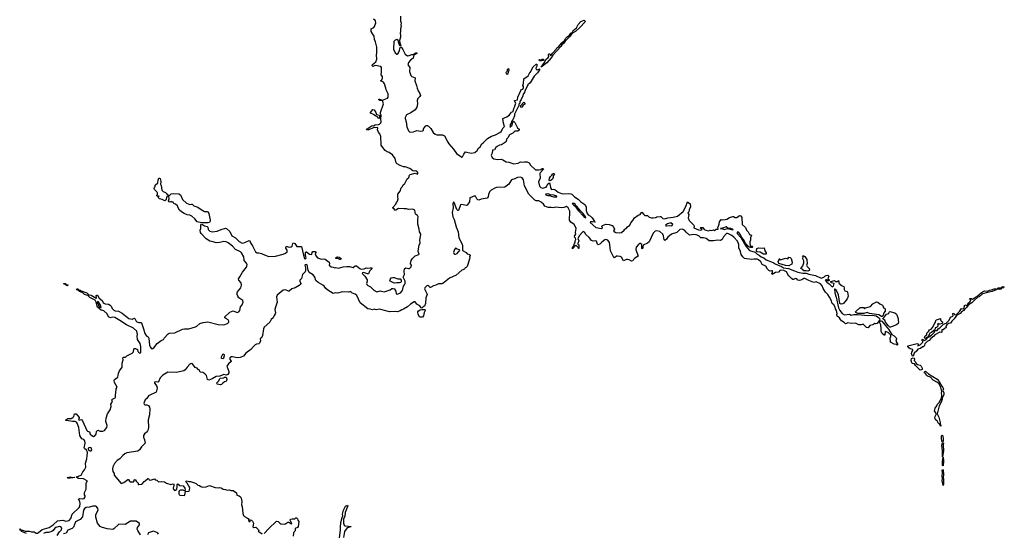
# Model space of a CAD drawing. Extents: x 2673234 to 2760940, y 830506 to 955455.
# Tile 19 of 62: x 2694705 to 2712458, y 871570 to 880829. Entities that reach past the tile are written whole.
import ezdxf

# ---------------------------------------------------------------- set-up
doc = ezdxf.new("R2010")
doc.units = 0

msp = doc.modelspace()

# ---------------------------------------------------------------- linework, layer by layer
at = {"layer": '0CON10XD'}
for points in [[(2701231, 879925), (2701229, 879969), (2701214, 879984), (2701115, 880004), (2701075, 879983), (2701058, 879995), (2701065, 880022), (2701129, 880071), (2701143, 880115), (2701136, 880195), (2701144, 880226), (2701146, 880335), (2701123, 880433), (2701104, 880475), (2701094, 880534), (2701058, 880585), (2701042, 880615), (2701040, 880635), (2701042, 880665), (2701089, 880691), (2701103, 880707), (2701124, 880775), (2701120, 880810), (2701106, 880826), (2701086, 880836)], [(2701573, 880893), (2701574, 880805), (2701582, 880775), (2701576, 880736), (2701586, 880705), (2701574, 880666), (2701574, 880616), (2701566, 880585), (2701572, 880545), (2701570, 880515), (2701556, 880455), (2701561, 880411), (2701577, 880365)], [(2704105, 879973), (2704165, 880055), (2704191, 880109), (2704236, 880145), (2704244, 880166), (2704239, 880195), (2704245, 880215), (2704263, 880213), (2704274, 880184), (2704285, 880188), (2704312, 880228), (2704376, 880295), (2704390, 880320), (2704427, 880343), (2704479, 880411), (2704528, 880452), (2704553, 880497), (2704575, 880523), (2704617, 880553), (2704645, 880588), (2704676, 880604), (2704686, 880635), (2704746, 880684), (2704775, 880742), (2704824, 880796), (2704885, 880820), (2704902, 880805), (2704892, 880785), (2704808, 880692), (2704725, 880615), (2704661, 880580), (2704632, 880535), (2704592, 880498), (2704539, 880441), (2704515, 880407), (2704482, 880378), (2704465, 880347), (2704320, 880190), (2704289, 880141), (2704208, 880052), (2704105, 879973)], [(2701577, 880365), (2701565, 880360), (2701547, 880385), (2701527, 880455), (2701505, 880473), (2701475, 880459), (2701454, 880435), (2701446, 880295), (2701473, 880233), (2701505, 880210), (2701515, 880208), (2701525, 880213), (2701537, 880233), (2701554, 880275), (2701564, 880326), (2701575, 880340), (2701595, 880323), (2701614, 880294), (2701655, 880210), (2701695, 880179), (2701729, 880181), (2701775, 880203), (2701798, 880202), (2701845, 880230), (2701862, 880232), (2701870, 880225), (2701838, 880202), (2701812, 880198), (2701800, 880135), (2701751, 880099), (2701713, 880057), (2701704, 880015), (2701739, 879969), (2701732, 879895), (2701760, 879825), (2701778, 879808), (2701834, 879784), (2701832, 879725), (2701862, 879645), (2701869, 879595), (2701889, 879545), (2701918, 879498), (2701929, 879465), (2701920, 879445), (2701885, 879410), (2701869, 879375), (2701876, 879315), (2701864, 879255), (2701834, 879206), (2701758, 879152), (2701681, 879115), (2701654, 879065), (2701654, 879045), (2701675, 878990), (2701685, 878895), (2701714, 878825), (2701735, 878807), (2701755, 878800), (2701805, 878806), (2701865, 878830), (2701935, 878820), (2701975, 878824), (2701987, 878835), (2701985, 878860), (2702021, 878909), (2702035, 878920), (2702055, 878920), (2702075, 878910), (2702120, 878865), (2702159, 878795), (2702195, 878766), (2702225, 878754), (2702331, 878751), (2702366, 878736), (2702425, 878619), (2702445, 878591), (2702527, 878495), (2702580, 878415), (2702675, 878353), (2702692, 878358), (2702713, 878407), (2702745, 878444), (2702845, 878425), (2702914, 878436), (2702955, 878470), (2702976, 878515), (2703005, 878536), (2703035, 878594), (2703067, 878613), (2703142, 878685), (2703210, 878730), (2703284, 878756), (2703363, 878795), (2703386, 878814), (2703425, 878882), (2703447, 878905), (2703427, 878965), (2703418, 879045), (2703491, 879079), (2703538, 879115), (2703575, 879163), (2703602, 879175), (2703613, 879227), (2703627, 879253), (2703652, 879325), (2703624, 879365), (2703626, 879374), (2703678, 879385), (2703685, 879430), (2703740, 879555), (2703755, 879570), (2703775, 879578), (2703787, 879605), (2703788, 879625), (2703778, 879645), (2703791, 879679), (2703793, 879765), (2703875, 879818), (2703902, 879875), (2703918, 879885), (2703932, 879928), (2703965, 879978), (2704015, 880030), (2704030, 880025), (2704027, 879993), (2704011, 879955), (2704015, 879932), (2704035, 879926), (2704075, 879942), (2704080, 879925), (2704039, 879871), (2703980, 879810), (2703909, 879691), (2703867, 879653), (2703857, 879623), (2703812, 879545), (2703806, 879515), (2703785, 879489), (2703777, 879455), (2703748, 879392), (2703724, 879355), (2703720, 879325), (2703704, 879305), (2703707, 879283), (2703629, 879125), (2703624, 879096), (2703594, 879026), (2703571, 878995), (2703567, 878963), (2703551, 878939), (2703548, 878902), (2703542, 878892), (2703582, 878925), (2703598, 878982), (2703605, 878992), (2703615, 878993), (2703633, 878975), (2703682, 878882), (2703710, 878855), (2703712, 878835), (2703688, 878822), (2703630, 878820), (2703595, 878784), (2703537, 878753), (2703509, 878701), (2703484, 878675), (2703476, 878635), (2703467, 878623), (2703395, 878571), (2703355, 878566), (2703315, 878546), (2703289, 878525), (2703268, 878485), (2703232, 878478), (2703224, 878425), (2703209, 878385), (2703225, 878342), (2703252, 878322), (2703327, 878307), (2703385, 878313), (2703415, 878303), (2703475, 878266), (2703525, 878259), (2703615, 878231), (2703695, 878244), (2703734, 878266), (2703765, 878259), (2703805, 878269), (2703855, 878268), (2703890, 878250), (2703918, 878208), (2704005, 878123), (2704065, 878124), (2704099, 878131), (2704125, 878146), (2704146, 878146), (2704150, 878135), (2704091, 878070), (2704084, 878056), (2704092, 877975), (2704058, 877905), (2704080, 877825), (2704103, 877803), (2704133, 877793), (2704195, 877808), (2704212, 877825), (2704213, 877845), (2704225, 877872), (2704255, 877890), (2704269, 877845), (2704274, 877795), (2704295, 877766), (2704329, 877771), (2704353, 877765), (2704415, 877720), (2704474, 877694), (2704515, 877688), (2704592, 877698), (2704642, 877692), (2704662, 877682), (2704706, 877635), (2704775, 877595), (2704823, 877543), (2704897, 877497), (2704917, 877455), (2704919, 877389), (2704937, 877337), (2704955, 877312), (2704995, 877288), (2705029, 877255), (2705061, 877201), (2705080, 877185), (2705075, 877180), (2705035, 877186), (2704995, 877182), (2704991, 877175), (2705095, 877082), (2705195, 877063), (2705212, 877075), (2705204, 877106), (2705212, 877118), (2705275, 877144), (2705335, 877136), (2705385, 877120), (2705419, 877085), (2705430, 877055), (2705414, 877025), (2705421, 877011), (2705455, 876991), (2705515, 876986), (2705555, 876995), (2705606, 877035), (2705615, 877052), (2705642, 877065), (2705665, 877096), (2705704, 877126), (2705725, 877164), (2705763, 877207), (2705792, 877255), (2705855, 877304), (2705892, 877318), (2705915, 877352), (2705925, 877358), (2705956, 877315), (2705975, 877301), (2705995, 877297), (2706025, 877302), (2706055, 877270), (2706095, 877256), (2706125, 877256), (2706174, 877266), (2706195, 877276), (2706255, 877282), (2706265, 877280), (2706303, 877243), (2706332, 877238), (2706391, 877259), (2706485, 877267), (2706565, 877288), (2706667, 877373), (2706717, 877463), (2706745, 877548), (2706795, 877507), (2706802, 877455), (2706775, 877400), (2706772, 877368), (2706752, 877348), (2706772, 877315), (2706757, 877255), (2706779, 877209), (2706863, 877123), (2706867, 877103), (2706860, 877085), (2706863, 877075), (2706945, 877039), (2706985, 877034), (2707010, 877045), (2706998, 877058), (2706985, 877060), (2706980, 877075), (2706985, 877080), (2707025, 877080), (2707047, 877047), (2707076, 877036), (2707125, 877025), (2707155, 877036), (2707185, 877030), (2707215, 877040), (2707235, 877030), (2707265, 877052), (2707298, 877055), (2707292, 877075), (2707319, 877145), (2707323, 877185), (2707352, 877228), (2707385, 877222), (2707425, 877227), (2707455, 877236), (2707504, 877266), (2707565, 877284), (2707575, 877283), (2707605, 877264), (2707635, 877264), (2707685, 877301), (2707705, 877292), (2707723, 877265), (2707734, 877134), (2707793, 877085), (2707812, 877035), (2707838, 877005), (2707865, 876958), (2707898, 876945), (2707879, 876895), (2707883, 876855), (2707870, 876825), (2707869, 876805), (2707878, 876755), (2707915, 876748), (2707922, 876735), (2707915, 876722), (2707880, 876725), (2707855, 876731), (2707820, 876760), (2707789, 876799), (2707756, 876865), (2707719, 876909), (2707694, 876965), (2707665, 876996), (2707642, 876998), (2707644, 876975), (2707710, 876900), (2707795, 876748), (2707865, 876671), (2707967, 876637), (2708003, 876603), (2708036, 876586), (2708075, 876552), (2708125, 876535), (2708165, 876500), (2708290, 876450), (2708325, 876429), (2708439, 876379), (2708475, 876357), (2708565, 876342), (2708675, 876299), (2708735, 876279), (2708825, 876262), (2708885, 876258), (2708935, 876239), (2709056, 876216), (2709155, 876172), (2709204, 876186), (2709223, 876207), (2709245, 876220), (2709275, 876222), (2709293, 876205), (2709278, 876155), (2709298, 876138), (2709302, 876125), (2709295, 876120), (2709275, 876122), (2709245, 876140), (2709230, 876135), (2709257, 876095), (2709298, 876068), (2709355, 876016), (2709377, 876023), (2709390, 876075), (2709342, 876085), (2709333, 876095), (2709332, 876108), (2709395, 876130), (2709415, 876108), (2709433, 876107), (2709449, 876111), (2709467, 876127), (2709476, 876106), (2709473, 876087), (2709481, 876071), (2709532, 876032), (2709565, 876018), (2709573, 875995), (2709573, 875965), (2709585, 875940), (2709625, 875930), (2709633, 875915), (2709646, 875845), (2709625, 875797), (2709582, 875742), (2709565, 875717), (2709546, 875704), (2709515, 875700), (2709494, 875714), (2709467, 875867), (2709432, 875945), (2709405, 875973), (2709394, 875976), (2709403, 875905), (2709427, 875825), (2709467, 875635), (2709495, 875585), (2709535, 875534), (2709575, 875510), (2709665, 875520), (2709695, 875500), (2709745, 875515), (2709814, 875514), (2710005, 875498), (2710075, 875500), (2710148, 875488), (2710191, 875461), (2710213, 875435), (2710207, 875413), (2710168, 875352), (2710139, 875349), (2710125, 875352), (2710085, 875330), (2710035, 875318), (2710005, 875272), (2709975, 875282), (2709915, 875338), (2709875, 875327), (2709835, 875331), (2709775, 875360), (2709705, 875354), (2709635, 875362), (2709615, 875350), (2709595, 875348), (2709573, 875373), (2709525, 875402), (2709505, 875422), (2709486, 875456), (2709447, 875485), (2709438, 875515), (2709447, 875535), (2709434, 875585), (2709416, 875615), (2709408, 875645), (2709385, 875687), (2709352, 875712), (2709334, 875775), (2709309, 875825), (2709275, 875872), (2709232, 875915), (2709190, 875985), (2709172, 876032), (2709145, 876066), (2709065, 876103), (2709025, 876094), (2708935, 876128), (2708860, 876165), (2708846, 876164), (2708809, 876141), (2708765, 876130), (2708736, 876136), (2708716, 876156), (2708695, 876163), (2708655, 876143), (2708645, 876144), (2708624, 876164)], [(2704115, 880088), (2704075, 880090), (2704070, 880105), (2704075, 880110), (2704105, 880108), (2704125, 880118), (2704143, 880117), (2704160, 880105), (2704145, 880094), (2704115, 880088)], [(2695586, 873596), (2695535, 873603), (2695538, 873615), (2695572, 873638), (2695635, 873641), (2695665, 873655), (2695683, 873675), (2695695, 873723), (2695725, 873722), (2695777, 873655), (2695779, 873641), (2695767, 873625), (2695771, 873615), (2695785, 873610), (2695805, 873622), (2695825, 873614), (2695839, 873599), (2695915, 873423), (2695925, 873413), (2695965, 873397), (2695978, 873355), (2696003, 873333), (2696035, 873317), (2696055, 873318), (2696081, 873355), (2696091, 873405), (2696105, 873426), (2696125, 873432), (2696137, 873417), (2696158, 873408), (2696205, 873409), (2696232, 873425), (2696274, 873475), (2696282, 873515), (2696257, 873587), (2696262, 873648), (2696287, 873723), (2696338, 873795), (2696354, 873855), (2696351, 873895), (2696376, 873944), (2696370, 873960), (2696369, 873975), (2696376, 873985), (2696425, 874012), (2696435, 874025), (2696432, 874065), (2696441, 874095), (2696447, 874173), (2696462, 874205), (2696415, 874287), (2696406, 874325), (2696416, 874345), (2696475, 874385), (2696489, 874455), (2696505, 874499), (2696551, 874565), (2696552, 874635), (2696573, 874695), (2696566, 874735), (2696575, 874746), (2696614, 874746), (2696635, 874769), (2696731, 874815), (2696756, 874844), (2696763, 874895), (2696775, 874903), (2696795, 874903), (2696830, 874885), (2696837, 874845), (2696865, 874818), (2696885, 874822), (2696892, 874835), (2696890, 874935), (2696877, 874993), (2696829, 875065), (2696826, 875124), (2696831, 875155), (2696826, 875185), (2696815, 875216), (2696759, 875265), (2696629, 875329), (2696513, 875405), (2696418, 875458), (2696374, 875466), (2696345, 875456), (2696305, 875475), (2696283, 875525), (2696225, 875581), (2696205, 875589), (2696175, 875590), (2696105, 875646), (2696082, 875735), (2696063, 875773), (2695971, 875821), (2695936, 875856), (2695875, 875877), (2695846, 875906), (2695785, 875927), (2695765, 875948), (2695736, 875956), (2695730, 875965), (2695737, 875975), (2695755, 875978), (2695771, 875961), (2695796, 875955), (2695815, 875939), (2695915, 875902), (2695951, 875871), (2695995, 875865), (2696023, 875843), (2696055, 875828), (2696075, 875804), (2696089, 875815), (2696086, 875855), (2696095, 875863), (2696105, 875860), (2696135, 875811), (2696190, 875765), (2696213, 875725), (2696245, 875709), (2696305, 875700), (2696338, 875685), (2696356, 875665), (2696370, 875625), (2696405, 875592), (2696425, 875582), (2696486, 875576), (2696555, 875540), (2696673, 875443), (2696735, 875429), (2696775, 875446), (2696783, 875443), (2696804, 875395), (2696815, 875385), (2696855, 875373), (2696895, 875371), (2696904, 875365), (2696944, 875235), (2696953, 875183), (2696983, 875133), (2697021, 875111), (2697035, 875086), (2697044, 874964), (2697055, 874931), (2697076, 874905), (2697095, 874896), (2697125, 874911), (2697185, 874991), (2697255, 875046), (2697295, 875062), (2697309, 875085), (2697385, 875164), (2697402, 875175), (2697505, 875182), (2697641, 875249), (2697675, 875255), (2697755, 875255), (2697875, 875292), (2697898, 875302), (2697955, 875354), (2698015, 875370), (2698095, 875380), (2698285, 875334), (2698385, 875328), (2698449, 875351), (2698477, 875375), (2698477, 875397), (2698466, 875416), (2698419, 875445), (2698404, 875455), (2698406, 875475), (2698492, 875555), (2698555, 875579), (2698625, 875548), (2698655, 875560), (2698674, 875586), (2698685, 875650), (2698719, 875691), (2698735, 875735), (2698726, 875766), (2698655, 875815), (2698637, 875845), (2698629, 875875), (2698627, 875905), (2698632, 875925), (2698692, 875995), (2698707, 876045), (2698698, 876088), (2698656, 876135), (2698648, 876155), (2698677, 876193), (2698724, 876276), (2698793, 876365), (2698802, 876385), (2698805, 876415), (2698795, 876441), (2698754, 876485), (2698744, 876555), (2698705, 876625), (2698684, 876644), (2698597, 876687), (2698544, 876744), (2698465, 876804), (2698425, 876823), (2698385, 876829), (2698315, 876811), (2698245, 876804), (2698195, 876825), (2698135, 876837), (2698065, 876877), (2697975, 876974), (2697966, 876995), (2697962, 877035), (2697972, 877065), (2697974, 877125), (2697985, 877140), (2697999, 877139), (2698035, 877110), (2698085, 877100), (2698096, 877086), (2698104, 877045), (2698119, 877029), (2698135, 877016), (2698174, 877004), (2698265, 877014), (2698335, 877048), (2698415, 877072), (2698435, 877062), (2698495, 877011), (2698533, 876935), (2698595, 876896), (2698665, 876830), (2698715, 876799), (2698766, 876814), (2698845, 876850), (2698855, 876842), (2698864, 876804), (2698905, 876755), (2698955, 876642), (2698985, 876628), (2699015, 876629), (2699067, 876617), (2699132, 876582), (2699195, 876562), (2699315, 876567), (2699455, 876602), (2699495, 876619), (2699526, 876644), (2699530, 876655), (2699526, 876676), (2699505, 876710), (2699510, 876740), (2699525, 876743), (2699565, 876729), (2699600, 876735), (2699615, 876747), (2699628, 876792), (2699636, 876804), (2699665, 876792), (2699702, 876742), (2699785, 876740), (2699825, 876583), (2699838, 876525), (2699845, 876517), (2699855, 876517), (2699866, 876525), (2699869, 876535), (2699857, 876575), (2699858, 876632), (2699865, 876643), (2699875, 876643), (2699931, 876601), (2699964, 876596), (2699975, 876600), (2699979, 876635), (2699991, 876649), (2700035, 876650), (2700044, 876634), (2700034, 876595), (2700049, 876565), (2700074, 876534), (2700145, 876514), (2700185, 876518), (2700215, 876514), (2700284, 876455), (2700291, 876435), (2700284, 876405), (2700320, 876375), (2700359, 876369), (2700385, 876358), (2700405, 876360), (2700451, 876351), (2700538, 876372), (2700605, 876380), (2700649, 876379), (2700715, 876363), (2700755, 876389), (2700775, 876394), (2700835, 876346), (2700865, 876332), (2700915, 876336), (2700955, 876356), (2700985, 876347), (2701025, 876357), (2701056, 876356), (2701052, 876335), (2701015, 876296), (2700992, 876248), (2700975, 876246), (2700905, 876269), (2700884, 876266), (2700881, 876255), (2700926, 876205), (2700968, 876138), (2700970, 876115), (2700959, 876075), (2700966, 876055), (2700984, 876035), (2701033, 876013), (2701088, 875955), (2701146, 875924), (2701205, 875938), (2701279, 875921), (2701385, 875962), (2701415, 875983), (2701440, 875985), (2701468, 875975), (2701468, 875958), (2701485, 875932), (2701496, 875886), (2701515, 875881), (2701570, 875905), (2701606, 875945), (2701623, 876025), (2701645, 876047), (2701658, 876072), (2701654, 876115), (2701617, 876185), (2701642, 876238), (2701636, 876294), (2701646, 876335), (2701665, 876354), (2701715, 876343), (2701732, 876345), (2701766, 876375), (2701767, 876405), (2701750, 876425), (2701749, 876435), (2701763, 876485), (2701781, 876515), (2701835, 876574), (2701902, 876598), (2701906, 876604), (2701894, 876635), (2701892, 876665), (2701906, 876764), (2701927, 876805), (2701918, 876855), (2701938, 876955), (2701934, 876974), (2701916, 877005), (2701910, 877055), (2701885, 877145), (2701882, 877225), (2701887, 877275), (2701875, 877301), (2701843, 877325), (2701828, 877395), (2701805, 877408), (2701782, 877412), (2701715, 877410), (2701682, 877422), (2701635, 877417), (2701536, 877424), (2701488, 877395), (2701464, 877394), (2701462, 877415), (2701434, 877434), (2701434, 877445), (2701488, 877502), (2701498, 877532), (2701515, 877557), (2701528, 877602), (2701525, 877635), (2701521, 877685), (2701564, 877735), (2701581, 877799), (2701605, 877819), (2701620, 877850), (2701647, 877875), (2701691, 877959), (2701723, 877985), (2701732, 878025), (2701744, 878036), (2701835, 878060), (2701875, 878047), (2701886, 878054), (2701884, 878075), (2701865, 878100), (2701845, 878106), (2701815, 878101), (2701796, 878106), (2701740, 878145), (2701655, 878177), (2701625, 878178), (2701563, 878203), (2701512, 878232), (2701495, 878248), (2701474, 878324), (2701428, 878395), (2701369, 878435), (2701328, 878448), (2701295, 878471), (2701268, 878498), (2701225, 878565), (2701220, 878580), (2701224, 878625), (2701214, 878675), (2701215, 878725), (2701200, 878770), (2701175, 878803), (2701158, 878845), (2701164, 878875), (2701155, 878886), (2701125, 878881), (2701094, 878886), (2700985, 878840), (2700963, 878843), (2700956, 878855), (2700985, 878866), (2701005, 878885), (2701045, 878911), (2701065, 878919), (2701085, 878917), (2701115, 878933), (2701175, 878938), (2701192, 878945), (2701215, 878968), (2701221, 878985), (2701216, 879044), (2701223, 879105), (2701210, 879130), (2701209, 879155), (2701262, 879315), (2701245, 879370), (2701200, 879375), (2701182, 879385), (2701182, 879395), (2701195, 879397), (2701245, 879380), (2701335, 879416), (2701346, 879434), (2701349, 879495), (2701310, 879565), (2701309, 879595), (2701281, 879671), (2701262, 879702), (2701212, 879725), (2701235, 879747), (2701248, 879775), (2701244, 879805), (2701220, 879835), (2701231, 879889), (2701231, 879925)], [(2703495, 879844), (2703481, 879851), (2703479, 879875), (2703482, 879888), (2703500, 879905), (2703501, 879939), (2703519, 879949), (2703523, 879917), (2703508, 879862), (2703495, 879844)], [(2703755, 879248), (2703742, 879252), (2703734, 879276), (2703795, 879340), (2703814, 879324), (2703816, 879305), (2703784, 879286), (2703755, 879248)], [(2701185, 879050), (2701175, 879052), (2701157, 879077), (2701125, 879088), (2701085, 879122), (2701032, 879145), (2701030, 879155), (2701075, 879210), (2701095, 879202), (2701129, 879155), (2701137, 879117), (2701190, 879105), (2701190, 879055), (2701185, 879050)], [(2708624, 876164), (2708594, 876194), (2708574, 876205), (2708530, 876285), (2708485, 876310), (2708418, 876312), (2708385, 876278), (2708335, 876270), (2708275, 876238), (2708268, 876245), (2708278, 876275), (2708279, 876299), (2708265, 876303), (2708235, 876296), (2708215, 876305), (2708190, 876330), (2708156, 876386), (2708095, 876414), (2708071, 876465), (2708025, 876501), (2708005, 876509), (2707945, 876514), (2707905, 876507), (2707772, 876525), (2707744, 876554), (2707715, 876598), (2707702, 876652), (2707674, 876714), (2707669, 876775), (2707648, 876835), (2707581, 876911), (2707547, 876937), (2707485, 876968), (2707465, 876974), (2707448, 876972), (2707397, 876913), (2707371, 876865), (2707342, 876848), (2707285, 876856), (2707215, 876840), (2707135, 876840), (2707082, 876882), (2707035, 876899), (2706988, 876898), (2706950, 876930), (2706905, 876949), (2706855, 876956), (2706782, 876942), (2706725, 876996), (2706694, 877035), (2706655, 877053), (2706605, 877044), (2706555, 876994), (2706458, 876962), (2706389, 876911), (2706365, 876870), (2706335, 876850), (2706325, 876860), (2706316, 876935), (2706302, 876962), (2706245, 877010), (2706195, 877024), (2706165, 877014), (2706130, 876980), (2706057, 876823), (2706025, 876799), (2705948, 876765), (2705935, 876699), (2705925, 876707), (2705922, 876728), (2705920, 876775), (2705885, 876803), (2705865, 876775), (2705820, 876730), (2705814, 876685), (2705854, 876565), (2705795, 876531), (2705772, 876505), (2705760, 876480), (2705735, 876478), (2705697, 876497), (2705665, 876504), (2705647, 876503), (2705595, 876482), (2705559, 876545), (2705532, 876562), (2705485, 876568), (2705467, 876563), (2705435, 876539), (2705425, 876537), (2705415, 876543), (2705355, 876665), (2705354, 876725), (2705337, 876815), (2705312, 876852), (2705275, 876866), (2705255, 876861), (2705200, 876820), (2705167, 876783), (2705135, 876771), (2705124, 876785), (2705108, 876835), (2705085, 876841), (2705045, 876837), (2705015, 876849), (2704975, 876905), (2704914, 876955), (2704887, 876997), (2704875, 877007), (2704865, 877008), (2704845, 876990), (2704801, 876939), (2704768, 876885), (2704786, 876845), (2704767, 876795), (2704768, 876785), (2704785, 876768), (2704789, 876755), (2704788, 876702), (2704782, 876702), (2704778, 876718), (2704735, 876762), (2704671, 876701), (2704672, 876715), (2704698, 876752), (2704708, 876792), (2704722, 876815), (2704720, 876845), (2704732, 876865), (2704725, 876890), (2704713, 876903), (2704709, 876925), (2704732, 876965), (2704726, 876995), (2704736, 877066), (2704727, 877097), (2704705, 877135), (2704640, 877180), (2704619, 877215), (2704616, 877255), (2704624, 877315), (2704625, 877375), (2704595, 877439), (2704565, 877463), (2704515, 877444), (2704466, 877436), (2704375, 877447), (2704325, 877440), (2704285, 877446), (2704232, 877442), (2704175, 877469), (2704150, 877505), (2704108, 877538), (2704065, 877561), (2704016, 877566), (2703996, 877576), (2703885, 877683), (2703809, 877835), (2703791, 877941), (2703766, 877976), (2703735, 877988), (2703683, 877987), (2703635, 877962), (2703575, 877945), (2703559, 877925), (2703527, 877863), (2703455, 877811), (2703305, 877802), (2703275, 877793), (2703204, 877756), (2703176, 877724), (2703158, 877675), (2703151, 877635), (2703135, 877613), (2703027, 877593), (2702985, 877578), (2702965, 877584), (2702950, 877600), (2702925, 877648), (2702892, 877648), (2702855, 877629), (2702823, 877615), (2702816, 877545), (2702774, 877486), (2702755, 877478), (2702675, 877500), (2702656, 877494), (2702615, 877392), (2702605, 877390), (2702586, 877406), (2702540, 877535), (2702525, 877540), (2702512, 877515), (2702518, 877438), (2702503, 877355), (2702513, 877275), (2702540, 877225), (2702574, 877095), (2702614, 877005), (2702624, 876895), (2702686, 876784), (2702692, 876755), (2702688, 876668), (2702753, 876633), (2702775, 876610), (2702816, 876596), (2702830, 876585), (2702830, 876575), (2702818, 876562), (2702822, 876535), (2702782, 876398), (2702773, 876377), (2702755, 876360), (2702740, 876355), (2702726, 876334), (2702678, 876312), (2702575, 876224), (2702453, 876167), (2702335, 876076), (2702315, 876066), (2702255, 876066), (2702207, 876043), (2702165, 876031), (2702115, 876002), (2702105, 876002), (2702084, 876025), (2702065, 876035), (2702045, 876030), (2702026, 876015), (2702008, 875995), (2702002, 875975), (2702046, 875895), (2702051, 875875), (2702030, 875815), (2702024, 875715), (2702005, 875664), (2701985, 875659), (2701955, 875631), (2701945, 875632), (2701921, 875671), (2701865, 875702), (2701835, 875744), (2701815, 875744), (2701749, 875701), (2701695, 875652), (2701625, 875611), (2701595, 875599), (2701565, 875578), (2701515, 875564), (2701465, 875570), (2701375, 875565), (2701195, 875610), (2701135, 875601), (2701095, 875610), (2701065, 875600), (2701025, 875611), (2700985, 875615), (2700845, 875722), (2700785, 875857), (2700751, 875881), (2700690, 875905), (2700675, 875930), (2700636, 875914), (2700526, 875924), (2700435, 875900), (2700404, 875904), (2700355, 875894), (2700260, 875950), (2700222, 875982), (2700193, 876023), (2700172, 876045), (2700085, 876092), (2700045, 876125), (2700025, 876185), (2699995, 876229), (2699925, 876272), (2699906, 876315), (2699887, 876407), (2699875, 876414), (2699855, 876409), (2699849, 876401), (2699860, 876355), (2699858, 876302), (2699851, 876285), (2699804, 876235), (2699786, 876165), (2699758, 876132), (2699754, 876115), (2699774, 876075), (2699765, 876056), (2699742, 876035), (2699673, 875995), (2699613, 875977), (2699565, 875932), (2699552, 875932), (2699495, 875956), (2699455, 875950), (2699346, 875864), (2699335, 875835), (2699346, 875734), (2699318, 875645), (2699306, 875605), (2699315, 875545), (2699312, 875525), (2699291, 875495), (2699275, 875455), (2699239, 875425), (2699217, 875375), (2699115, 875285), (2699102, 875255), (2699082, 875138), (2699063, 875095), (2699041, 875079), (2699046, 875035), (2699025, 874990), (2699015, 874983), (2698975, 874980), (2698950, 874970), (2698920, 874940), (2698875, 874882), (2698780, 874820), (2698738, 874765), (2698683, 874737), (2698625, 874732), (2698545, 874753), (2698525, 874753), (2698496, 874734), (2698491, 874701), (2698518, 874675), (2698518, 874665), (2698467, 874625), (2698442, 874585), (2698476, 874485), (2698474, 874465), (2698458, 874432), (2698435, 874419), (2698385, 874431), (2698315, 874404), (2698245, 874399), (2698178, 874352), (2698115, 874328), (2698094, 874344), (2698075, 874412), (2698045, 874447), (2698008, 874468), (2697957, 874477), (2697940, 874515), (2697925, 874522), (2697905, 874547), (2697870, 874560), (2697820, 874625), (2697795, 874630), (2697775, 874618), (2697725, 874566), (2697691, 874515), (2697665, 874498), (2697535, 874466), (2697377, 874473), (2697287, 874423), (2697240, 874375), (2697205, 874303), (2697194, 874296), (2697145, 874299), (2697136, 874294), (2697134, 874275), (2697162, 874245), (2697180, 874215), (2697181, 874185), (2697164, 874116), (2697028, 874045), (2696998, 874002), (2696965, 873974), (2696941, 873915), (2696947, 873897), (2696963, 873883), (2696995, 873886), (2697025, 873871), (2697043, 873845), (2697049, 873815), (2697043, 873705), (2697023, 873615), (2697027, 873477), (2697017, 873425), (2697002, 873398), (2696955, 873364), (2696936, 873335), (2696936, 873305), (2696958, 873255), (2696968, 873192), (2696904, 873126), (2696866, 873074), (2696835, 873048), (2696635, 873021), (2696598, 873005), (2696566, 872974), (2696508, 872912), (2696465, 872881), (2696415, 872831), (2696383, 872765), (2696377, 872727), (2696382, 872685), (2696410, 872645), (2696410, 872615), (2696535, 872468), (2696585, 872488), (2696655, 872538), (2696665, 872540), (2696685, 872510), (2696705, 872492), (2696715, 872500), (2696755, 872500), (2696770, 872515), (2696770, 872535), (2696785, 872538), (2696807, 872507), (2696842, 872475), (2696841, 872451), (2696855, 872447), (2696900, 872455), (2696918, 872465), (2696948, 872505), (2696966, 872514), (2697015, 872558), (2697028, 872558), (2697040, 872535), (2697065, 872528), (2697135, 872550), (2697150, 872535), (2697175, 872528), (2697205, 872498), (2697255, 872506), (2697318, 872498), (2697353, 872473), (2697430, 872450), (2697475, 872463), (2697483, 872455), (2697484, 872435), (2697472, 872385), (2697476, 872365), (2697495, 872344), (2697515, 872347), (2697537, 872365), (2697546, 872406), (2697544, 872446), (2697551, 872459), (2697559, 872461), (2697595, 872434), (2697655, 872428), (2697682, 872385), (2697690, 872345), (2697675, 872338), (2697655, 872346), (2697605, 872346), (2697580, 872335), (2697572, 872315), (2697572, 872282), (2697578, 872268), (2697595, 872259), (2697677, 872253), (2697689, 872285), (2697692, 872328), (2697737, 872323), (2697758, 872332), (2697769, 872351), (2697771, 872391), (2697724, 872474), (2697703, 872495), (2697705, 872510), (2697725, 872518), (2697753, 872503), (2697785, 872503), (2697859, 872479), (2697885, 872466), (2697915, 872440), (2697945, 872433), (2697974, 872414), (2698005, 872404), (2698065, 872406), (2698125, 872429), (2698227, 872397), (2698285, 872388), (2698315, 872393), (2698335, 872389), (2698375, 872363), (2698415, 872360), (2698445, 872347), (2698485, 872352), (2698515, 872342), (2698555, 872341), (2698612, 872302), (2698618, 872258), (2698662, 872245), (2698686, 872225), (2698696, 872205)], [(2697325, 877562), (2697275, 877590), (2697228, 877598), (2697210, 877615), (2697210, 877635), (2697220, 877645), (2697205, 877650), (2697195, 877640), (2697180, 877655), (2697180, 877665), (2697190, 877675), (2697190, 877705), (2697182, 877712), (2697180, 877725), (2697138, 877765), (2697128, 877785), (2697135, 877810), (2697150, 877815), (2697150, 877845), (2697195, 877890), (2697200, 877935), (2697215, 877970), (2697225, 877971), (2697235, 877964), (2697244, 877944), (2697249, 877905), (2697243, 877865), (2697258, 877838), (2697270, 877755), (2697289, 877729), (2697335, 877713), (2697353, 877693), (2697377, 877677), (2697384, 877665), (2697384, 877655), (2697360, 877635), (2697342, 877575), (2697325, 877562)], [(2704265, 877927), (2704253, 877933), (2704260, 877975), (2704278, 878005), (2704302, 878025), (2704312, 878045), (2704325, 878057), (2704335, 878058), (2704350, 878045), (2704323, 878017), (2704326, 877985), (2704311, 877955), (2704285, 877934), (2704265, 877927)], [(2697985, 877169), (2697902, 877182), (2697865, 877240), (2697807, 877287), (2697775, 877304), (2697725, 877314), (2697672, 877335), (2697623, 877363), (2697587, 877395), (2697561, 877435), (2697548, 877475), (2697515, 877502), (2697487, 877517), (2697475, 877540), (2697445, 877542), (2697435, 877550), (2697415, 877542), (2697400, 877545), (2697388, 877565), (2697399, 877601), (2697393, 877647), (2697435, 877690), (2697475, 877696), (2697575, 877692), (2697605, 877670), (2697642, 877585), (2697715, 877523), (2697775, 877498), (2697804, 877506), (2697815, 877503), (2697842, 877472), (2697915, 877452), (2697976, 877406), (2698035, 877374), (2698083, 877373), (2698095, 877368), (2698113, 877335), (2698139, 877215), (2698134, 877185), (2698125, 877174), (2698105, 877169), (2697985, 877169)], [(2704385, 877634), (2704390, 877635), (2704388, 877645), (2704335, 877667), (2704265, 877670), (2704245, 877682), (2704215, 877687), (2704180, 877675), (2704225, 877659), (2704262, 877662), (2704285, 877648), (2704332, 877635), (2704385, 877634)], [(2704905, 877260), (2704910, 877265), (2704907, 877275), (2704866, 877336), (2704808, 877388), (2704759, 877455), (2704733, 877473), (2704719, 877505), (2704700, 877515), (2704668, 877515), (2704695, 877483), (2704729, 877459), (2704737, 877435), (2704775, 877387), (2704875, 877283), (2704905, 877260)], [(2706365, 877112), (2706425, 877118), (2706465, 877114), (2706480, 877135), (2706445, 877168), (2706385, 877148), (2706352, 877125), (2706353, 877115), (2706365, 877112)], [(2707565, 877043), (2707570, 877045), (2707530, 877065), (2707475, 877072), (2707445, 877093), (2707375, 877070), (2707340, 877065), (2707345, 877060), (2707365, 877063), (2707405, 877048), (2707465, 877062), (2707565, 877043)], [(2702565, 876602), (2702590, 876615), (2702620, 876645), (2702622, 876658), (2702640, 876665), (2702635, 876680), (2702595, 876692), (2702565, 876710), (2702543, 876685), (2702529, 876635), (2702534, 876615), (2702545, 876603), (2702565, 876602)], [(2708165, 876602), (2708115, 876604), (2708055, 876639), (2708005, 876646), (2707990, 876665), (2707994, 876706), (2708025, 876718), (2708105, 876713), (2708128, 876718), (2708139, 876665), (2708164, 876625), (2708165, 876602)], [(2700485, 876503), (2700475, 876503), (2700455, 876520), (2700436, 876526), (2700405, 876522), (2700403, 876535), (2700415, 876547), (2700435, 876553), (2700465, 876548), (2700499, 876525), (2700498, 876512), (2700485, 876503)], [(2708575, 876394), (2708515, 876396), (2708394, 876434), (2708382, 876468), (2708398, 876495), (2708400, 876515), (2708405, 876518), (2708425, 876502), (2708515, 876531), (2708555, 876518), (2708575, 876548), (2708595, 876543), (2708618, 876525), (2708634, 876455), (2708626, 876424), (2708616, 876414), (2708575, 876394)], [(2708915, 876294), (2708885, 876304), (2708845, 876304), (2708825, 876328), (2708800, 876335), (2708792, 876345), (2708826, 876394), (2708843, 876447), (2708843, 876483), (2708827, 876515), (2708830, 876555), (2708820, 876565), (2708825, 876580), (2708859, 876559), (2708896, 876506), (2708904, 876435), (2708894, 876404), (2708905, 876380), (2708940, 876345), (2708948, 876315), (2708940, 876305), (2708915, 876294)], [(2701465, 876080), (2701445, 876084), (2701382, 876115), (2701378, 876125), (2701382, 876145), (2701405, 876174), (2701435, 876184), (2701455, 876182), (2701525, 876156), (2701568, 876158), (2701584, 876135), (2701586, 876104), (2701579, 876091), (2701555, 876084), (2701505, 876088), (2701465, 876080)], [(2695565, 876031), (2695547, 876035), (2695533, 876053), (2695505, 876059), (2695494, 876076), (2695525, 876071), (2695542, 876052), (2695571, 876050), (2695578, 876045), (2695565, 876031)], [(2710815, 874765), (2710805, 874765), (2710796, 874775), (2710783, 874813), (2710788, 874835), (2710810, 874865), (2710810, 874885), (2710763, 874893), (2710734, 874915), (2710721, 874935), (2710720, 874950), (2710885, 874990), (2710910, 874985), (2710903, 874977), (2710900, 874950), (2710942, 874965), (2710990, 875015), (2710992, 875032), (2710974, 875054), (2710980, 875065), (2710997, 875067), (2711007, 875047), (2711014, 875044), (2711045, 875055), (2711086, 875104), (2711145, 875140), (2711197, 875193), (2711200, 875230), (2711185, 875228), (2711148, 875192), (2711115, 875180), (2711088, 875112), (2711025, 875082), (2711020, 875105), (2711033, 875127), (2711062, 875148), (2711064, 875176), (2711092, 875205), (2711107, 875235), (2711138, 875252), (2711172, 875285), (2711180, 875315), (2711205, 875360), (2711220, 875375), (2711225, 875408), (2711235, 875416), (2711305, 875440), (2711310, 875415), (2711327, 875397), (2711342, 875382), (2711337, 875355), (2711295, 875338), (2711278, 875338), (2711265, 875350), (2711252, 875348), (2711260, 875335), (2711257, 875303), (2711235, 875282), (2711210, 875275), (2711212, 875255), (2711200, 875230), (2711214, 875224), (2711245, 875227), (2711266, 875254), (2711297, 875273), (2711361, 875339), (2711409, 875361), (2711467, 875413), (2711491, 875465), (2711532, 875485), (2711535, 875495), (2711529, 875525), (2711533, 875535), (2711548, 875538), (2711563, 875515), (2711575, 875508), (2711596, 875514), (2711652, 875568), (2711686, 875624), (2711715, 875619), (2711726, 875624), (2711744, 875686), (2711775, 875676), (2711789, 875681), (2711813, 875727), (2711837, 875743), (2711854, 875765), (2711856, 875776), (2711850, 875790), (2711832, 875792), (2711835, 875800), (2711865, 875802), (2711885, 875792), (2711895, 875796), (2711937, 875825), (2711965, 875836), (2712045, 875912), (2712101, 875939), (2712155, 875936), (2712190, 875955), (2712230, 875960), (2712275, 875978), (2712302, 875975), (2712313, 875965), (2712309, 875961), (2712240, 875930), (2712155, 875913), (2712063, 875885), (2712007, 875833), (2711982, 875825), (2711913, 875767), (2711875, 875722), (2711811, 875689), (2711779, 875641), (2711738, 875605), (2711726, 875584), (2711695, 875570), (2711660, 875530), (2711605, 875503), (2711556, 875434), (2711510, 875395), (2711489, 875361), (2711455, 875351), (2711424, 875326), (2711403, 875295), (2711408, 875272), (2711375, 875260), (2711355, 875240), (2711330, 875235), (2711330, 875195), (2711325, 875190), (2711295, 875198), (2711205, 875146), (2711188, 875122), (2711135, 875083), (2711103, 875047), (2711065, 875025), (2711028, 874985), (2711021, 874959), (2711015, 874942), (2710995, 874930), (2710985, 874930), (2710948, 874902), (2710902, 874888), (2710882, 874858), (2710835, 874819), (2710815, 874765)], [(2712373, 875967), (2712332, 875972), (2712328, 875975), (2712335, 875989), (2712356, 875996), (2712403, 875997), (2712425, 876017), (2712452, 876015), (2712458, 876008), (2712444, 875996), (2712408, 875992), (2712395, 875973), (2712373, 875967)], [(2696175, 875642), (2696165, 875685), (2696128, 875745), (2696115, 875750), (2696106, 875745), (2696103, 875725), (2696118, 875705), (2696131, 875665), (2696155, 875647), (2696175, 875642)], [(2701925, 875467), (2701915, 875473), (2701890, 875515), (2701884, 875565), (2701895, 875580), (2701925, 875599), (2701964, 875606), (2702005, 875605), (2702015, 875597), (2702017, 875585), (2701999, 875551), (2701985, 875488), (2701965, 875468), (2701925, 875467)], [(2710255, 875481), (2710245, 875481), (2710195, 875511), (2710025, 875531), (2709985, 875553), (2709925, 875534), (2709815, 875534), (2709781, 875551), (2709777, 875565), (2709859, 875641), (2709925, 875638), (2709935, 875620), (2709945, 875620), (2709953, 875637), (2710045, 875661), (2710085, 875709), (2710155, 875740), (2710175, 875736), (2710215, 875707), (2710260, 875685), (2710270, 875675), (2710282, 875632), (2710307, 875627), (2710312, 875612), (2710309, 875575), (2710284, 875545), (2710276, 875505), (2710255, 875481)], [(2710405, 875284), (2710395, 875286), (2710364, 875315), (2710314, 875375), (2710302, 875412), (2710275, 875431), (2710271, 875445), (2710299, 875471), (2710337, 875523), (2710378, 875532), (2710380, 875555), (2710395, 875570), (2710485, 875542), (2710515, 875522), (2710546, 875445), (2710544, 875406), (2710550, 875385), (2710543, 875355), (2710515, 875327), (2710405, 875284)], [(2710525, 874960), (2710512, 874972), (2710475, 874979), (2710408, 875015), (2710402, 875025), (2710408, 875035), (2710402, 875085), (2710414, 875115), (2710411, 875135), (2710407, 875147), (2710365, 875189), (2710312, 875208), (2710305, 875140), (2710295, 875140), (2710254, 875174), (2710240, 875205), (2710240, 875285), (2710230, 875295), (2710232, 875325), (2710213, 875363), (2710213, 875387), (2710220, 875400), (2710235, 875402), (2710252, 875392), (2710369, 875249), (2710432, 875152), (2710475, 875129), (2710508, 875095), (2710514, 875075), (2710504, 875035), (2710537, 874975), (2710525, 874960)], [(2698365, 874724), (2698383, 874735), (2698400, 874775), (2698395, 874789), (2698375, 874799), (2698363, 874795), (2698334, 874735), (2698345, 874727), (2698365, 874724)], [(2710943, 874513), (2710856, 874596), (2710838, 874625), (2710805, 874631), (2710792, 874642), (2710776, 874685), (2710786, 874724), (2710815, 874731), (2710835, 874726), (2710840, 874715), (2710835, 874685), (2710859, 874659), (2710872, 874632), (2710895, 874613), (2710940, 874600), (2710962, 874582), (2710979, 874545), (2710977, 874523), (2710965, 874514), (2710943, 874513)], [(2698325, 874248), (2698268, 874258), (2698260, 874285), (2698288, 874312), (2698311, 874355), (2698322, 874365), (2698385, 874370), (2698398, 874382), (2698415, 874386), (2698425, 874382), (2698432, 874375), (2698438, 874345), (2698435, 874322), (2698425, 874308), (2698398, 874302), (2698365, 874278), (2698345, 874250), (2698325, 874248)], [(2711305, 873500), (2711292, 873535), (2711272, 873552), (2711245, 873595), (2711217, 873617), (2711203, 873665), (2711234, 873725), (2711202, 873775), (2711213, 873825), (2711241, 873865), (2711252, 873895), (2711285, 873928), (2711323, 874005), (2711331, 874059), (2711327, 874095), (2711330, 874125), (2711312, 874202), (2711278, 874268), (2711255, 874291), (2711178, 874328), (2711125, 874383), (2711072, 874402), (2711057, 874417), (2711046, 874446), (2711019, 874465), (2711016, 874475), (2711025, 874489), (2711035, 874490), (2711093, 874443), (2711248, 874348), (2711286, 874306), (2711331, 874221), (2711349, 874199), (2711360, 874175), (2711352, 874142), (2711365, 874105), (2711366, 874065), (2711337, 874013), (2711336, 873985), (2711321, 873935), (2711281, 873865), (2711248, 873725), (2711275, 873665), (2711300, 873565), (2711301, 873541), (2711315, 873518), (2711315, 873504), (2711305, 873500)], [(2694829, 871569), (2694740, 871605), (2694730, 871620), (2694715, 871627), (2694705, 871648), (2694716, 871645), (2694727, 871627), (2694755, 871625), (2694801, 871611), (2694878, 871608), (2694915, 871595), (2694965, 871598), (2695003, 871575), (2695025, 871575), (2695045, 871584), (2695111, 871639), (2695235, 871672), (2695311, 871725), (2695385, 871797), (2695484, 871804), (2695535, 871789), (2695595, 871800), (2695625, 871835), (2695653, 871917), (2695775, 872035), (2695787, 872055), (2695795, 872105), (2695791, 872145), (2695763, 872187), (2695785, 872200), (2695846, 872194), (2695865, 872198), (2695883, 872225), (2695883, 872245), (2695874, 872265), (2695874, 872305), (2695902, 872365), (2695904, 872466), (2695909, 872485), (2695923, 872505), (2695922, 872515), (2695855, 872554), (2695765, 872559), (2695737, 872575), (2695730, 872585), (2695816, 872615), (2695844, 872676), (2695873, 872715), (2695895, 872760), (2695892, 872835), (2695915, 872910), (2695919, 872975), (2695930, 873015), (2695928, 873035), (2695908, 873068), (2695876, 873096), (2695870, 873110), (2695886, 873195), (2695877, 873235), (2695860, 873260), (2695828, 873275), (2695790, 873335), (2695771, 873475), (2695743, 873555), (2695728, 873575), (2695705, 873588), (2695656, 873586), (2695586, 873596)], [(2711345, 873216), (2711332, 873235), (2711328, 873275), (2711326, 873324), (2711335, 873339), (2711347, 873325), (2711355, 873265), (2711355, 873238), (2711345, 873216)], [(2695976, 873056), (2695995, 873059), (2696006, 873075), (2695995, 873110), (2695966, 873116), (2695940, 873105), (2695938, 873095), (2695954, 873064), (2695976, 873056)], [(2711345, 872950), (2711343, 873055), (2711333, 873157), (2711345, 873203), (2711354, 873206), (2711360, 873195), (2711355, 873165), (2711360, 873055), (2711345, 872950)], [(2711355, 872787), (2711345, 872792), (2711341, 872865), (2711355, 872940), (2711362, 872875), (2711355, 872787)], [(2695615, 872565), (2695580, 872565), (2695559, 872575), (2695615, 872588), (2695665, 872576), (2695693, 872583), (2695702, 872575), (2695615, 872565)], [(2711355, 872432), (2711336, 872515), (2711343, 872555), (2711337, 872595), (2711343, 872665), (2711340, 872705), (2711345, 872720), (2711355, 872712), (2711360, 872625), (2711355, 872575), (2711361, 872545), (2711361, 872455), (2711355, 872432)], [(2696884, 871545), (2696833, 871623), (2696826, 871645), (2696831, 871675), (2696864, 871725), (2696866, 871745), (2696805, 871789), (2696731, 871791), (2696705, 871786), (2696605, 871730), (2696494, 871736), (2696405, 871653), (2696385, 871641), (2696285, 871648), (2696179, 871679), (2696154, 871694), (2696105, 871755), (2696078, 871858), (2696076, 871905), (2696117, 871995), (2696116, 872015), (2696092, 872052), (2696080, 872060), (2696025, 872060), (2695965, 872042), (2695905, 872035), (2695875, 872018), (2695858, 871985), (2695838, 871865), (2695795, 871819), (2695710, 871775), (2695677, 871683), (2695654, 871656), (2695575, 871624), (2695540, 871570), (2695495, 871558)], [(2698696, 872205), (2698708, 872145), (2698706, 872085), (2698718, 872055), (2698729, 871925), (2698739, 871889), (2698760, 871870), (2698814, 871845), (2698841, 871825), (2698830, 871805), (2698835, 871783), (2698858, 871782), (2698865, 871810), (2698885, 871805), (2698905, 871788), (2698921, 871755), (2698911, 871685), (2698925, 871676), (2698965, 871681), (2699013, 871635), (2699014, 871616), (2699005, 871602), (2699035, 871591), (2699075, 871560)], [(2700470, 871490), (2700489, 871625), (2700488, 871675), (2700498, 871765), (2700517, 871855), (2700531, 871885), (2700528, 871915), (2700545, 871985), (2700582, 872058), (2700615, 872078), (2700620, 872065), (2700576, 871945), (2700569, 871881), (2700542, 871825), (2700545, 871755), (2700558, 871718), (2700571, 871702), (2700680, 871695), (2700677, 871685), (2700609, 871671), (2700562, 871605), (2700544, 871495)], [(2695381, 871529), (2695425, 871595), (2695459, 871631), (2695463, 871665), (2695447, 871687), (2695415, 871691), (2695355, 871675), (2695337, 871665), (2695308, 871622), (2695285, 871605), (2695225, 871583), (2695178, 871582), (2695135, 871564)], [(2699114, 871566), (2699195, 871657), (2699335, 871786), (2699363, 871785), (2699395, 871754), (2699415, 871743), (2699485, 871736), (2699542, 871768), (2699555, 871769), (2699605, 871739), (2699613, 871745), (2699581, 871805), (2699587, 871823), (2699615, 871832), (2699665, 871832), (2699683, 871847), (2699695, 871848), (2699715, 871830), (2699722, 871805), (2699737, 871785), (2699727, 871695), (2699715, 871673), (2699675, 871658), (2699670, 871615), (2699648, 871592), (2699640, 871575), (2699634, 871515)], [(2697206, 871555), (2697194, 871575), (2697177, 871587), (2697115, 871606), (2697025, 871581), (2697008, 871542)]]:
    msp.add_lwpolyline(points, dxfattribs=at)

doc.saveas('drawing.dxf')
